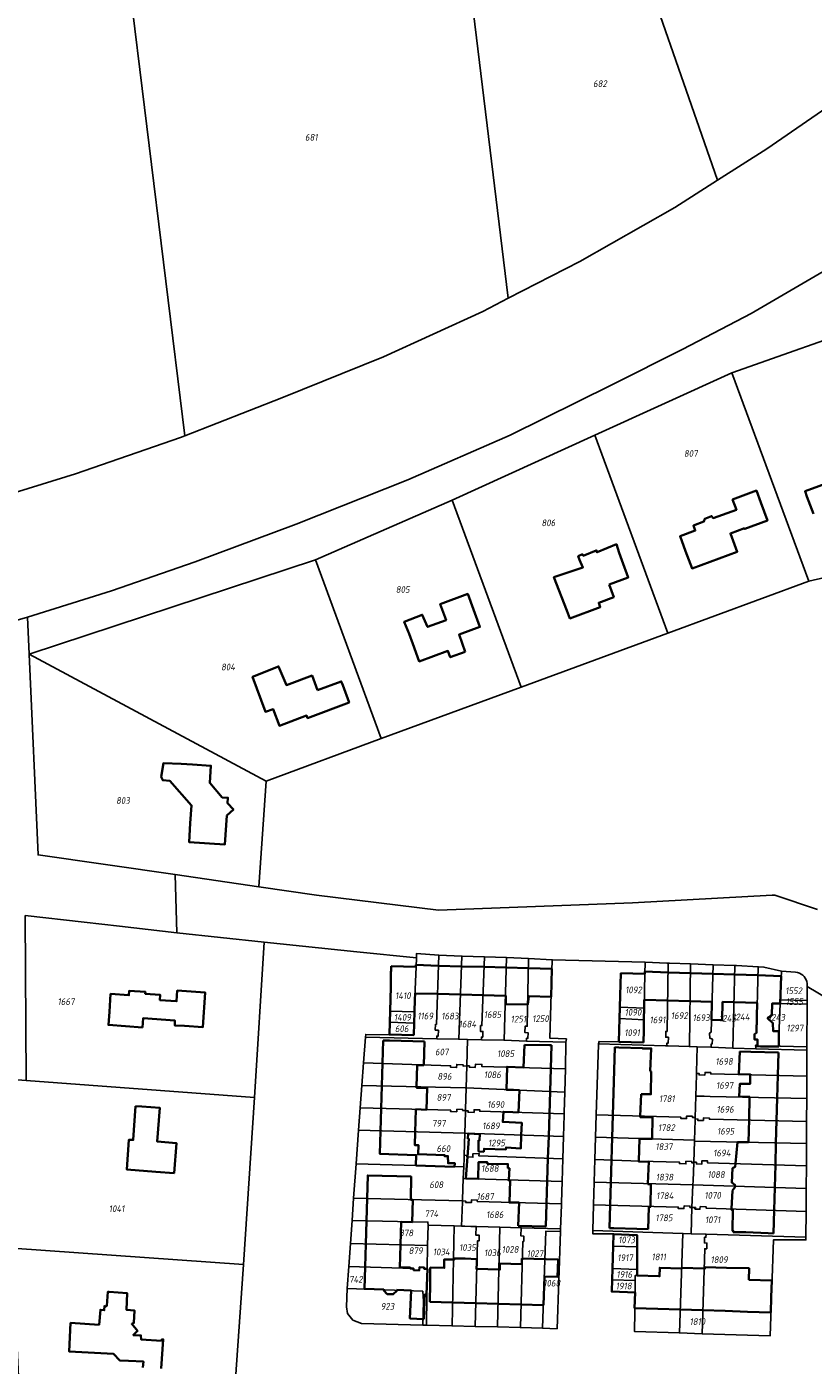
# Model space of a CAD drawing. Extents: x 177930 to 190767, y 381068 to 392034.
# Tile 124 of 256: x 182306 to 182518, y 386232 to 386591. Entities that reach past the tile are written whole.
import ezdxf
from ezdxf.enums import TextEntityAlignment as Align

# ---------------------------------------------------------------- set-up
doc = ezdxf.new("R2010")
doc.units = 0
for name, color, linetype, lineweight in [('B-XX-KG-GRENS_PERCEEL-GV', 150, 'Continuous', 25), ('B-XX-KG-GRENS_PERCEEL-S', 150, 'Continuous', 25), ('B-XX-OG-BEBOUWING-G', 7, 'Continuous', 35)]:
    doc.layers.add(name, color=color, linetype=linetype, lineweight=lineweight)
doc.styles.add('NLCS-ISO', font='NLCS-ISO.ttf', dxfattribs={"height": 1.8})

# ---------------------------------------------------------------- blocks, each defined once
blk = doc.blocks.new('SKG-PERCEELNUMMER-SO')
at = {"layer": 'DefPoints'}
blk.add_point((0, 0), dxfattribs=at)
at = {"style": 'NLCS-ISO', "oblique": 10, "flags": 1}
blk.add_attdef('GEMEENTECODE', text='', height=1.8, dxfattribs=at).set_placement((-0.5, 2.55), align=Align.MIDDLE_RIGHT)
at = {"style": 'NLCS-ISO', "oblique": 10}
blk.add_attdef('PERCEELNUMMER', text='', height=1.8, dxfattribs=at).set_placement((0, 0), align=Align.MIDDLE_CENTER)
at = {"style": 'NLCS-ISO', "oblique": 10, "flags": 1}
blk.add_attdef('SECTIE', text='', height=1.8, dxfattribs=at).set_placement((0.5, 2.5), align=Align.MIDDLE_LEFT)

msp = doc.modelspace()

# ---------------------------------------------------------------- linework, layer by layer
at = {"layer": 'B-XX-KG-GRENS_PERCEEL-GV'}
for points in [[(182491.855, 386549.721), (182505.08, 386558.146), (182529.256, 386574.733), (182561.845, 386597.255), (182527.902, 386682.849), (182524.973, 386677.341), (182520.123, 386669.56), (182507.057, 386651.221), (182499.359, 386642.228), (182493.315, 386635.441), (182484.306, 386628.026), (182480, 386626.283), (182469.837, 386624.593), (182465.988, 386624.061)], [(182435.693, 386517.996), (182454.867, 386527.911), (182480.367, 386542.402), (182491.855, 386549.721), (182465.988, 386624.061), (182423.462, 386618.185)], [(182402.178, 386502.299), (182428.882, 386514.475), (182435.693, 386517.996), (182423.462, 386618.185), (182422.729, 386618.084), (182333.567, 386605.764), (182348.898, 386481.096), (182374.933, 386491.284)], [(182234.667, 386443.429), (182235.454, 386443.607), (182255.87, 386449.717), (182291.415, 386462.154), (182319.531, 386470.89), (182347.727, 386480.638), (182348.898, 386481.096), (182333.567, 386605.764), (182313.247, 386602.956), (182233.533, 386593.038)], [(182495.723, 386497.966), (182516.379, 386442.01), (182553.899, 386450.636), (182542.872, 386484.937), (182534.31, 386511.571)], [(182478.526, 386428.074), (182516.379, 386442.01), (182495.723, 386497.966), (182458.969, 386481.216)], [(182420.675, 386463.764), (182439.135, 386413.572), (182478.526, 386428.074), (182458.969, 386481.216)], [(182401.609, 386399.756), (182439.135, 386413.572), (182420.675, 386463.764), (182383.921, 386447.747)], [(182383.921, 386447.747), (182307.061, 386422.433), (182370.676, 386388.368), (182401.609, 386399.756)], [(182309.494, 386368.544), (182346.258, 386363.234), (182368.722, 386359.99), (182370.676, 386388.368), (182307.061, 386422.433)], [(182305.994, 386352.282), (182306.283, 386307.994), (182367.544, 386303.397), (182370.207, 386345.072), (182346.768, 386347.614), (182331.339, 386349.41), (182321.845, 386350.505)], [(182417.098, 386341.575), (182411.096, 386342.101), (182411.043, 386340.924), (182410.967, 386338.499), (182410.451, 386326.383), (182410.344, 386323.383), (182410.34, 386323.238), (182410.352, 386320.24), (182403.767, 386320.231), (182397.457, 386320.347), (182397.331, 386319.603), (182416.501, 386319.167), (182416.486, 386319.893), (182416.889, 386319.875), (182416.956, 386321.449), (182416.076, 386321.484), (182416.142, 386323.047), (182416.441, 386323.036)], [(182422.421, 386319.016), (182423.242, 386341.364), (182417.098, 386341.575), (182416.441, 386323.036), (182416.142, 386323.047), (182416.076, 386321.484), (182416.956, 386321.449), (182416.889, 386319.875), (182416.486, 386319.893), (182416.501, 386319.167)], [(182424.766, 386318.956), (182428.469, 386318.88), (182428.495, 386319.604), (182428.846, 386319.597), (182428.903, 386321.146), (182428.203, 386321.161), (182428.26, 386322.711), (182428.61, 386322.702), (182429.288, 386341.156), (182423.242, 386341.364), (182422.421, 386319.016)], [(182435.179, 386340.954), (182429.288, 386341.156), (182428.61, 386322.702), (182428.26, 386322.711), (182428.203, 386321.161), (182428.903, 386321.146), (182428.846, 386319.597), (182428.495, 386319.604), (182428.469, 386318.88), (182434.557, 386318.754)], [(182435.179, 386340.954), (182434.557, 386318.754), (182440.616, 386318.55), (182440.631, 386319.323), (182440.97, 386319.319), (182441.002, 386320.801), (182440.186, 386320.809), (182440.223, 386322.523), (182440.799, 386322.516), (182441.155, 386340.675)], [(182441.155, 386340.675), (182440.799, 386322.516), (182440.223, 386322.523), (182440.186, 386320.809), (182441.002, 386320.801), (182440.97, 386319.319), (182440.631, 386319.323), (182440.616, 386318.55), (182451.17, 386318.282), (182451.288, 386319.132), (182446.818, 386319.353), (182447.495, 386340.392)], [(182471.982, 386318.2), (182465.422, 386318.336), (182460.095, 386318.466), (182459.952, 386317.834), (182477.932, 386317.259), (182478.282, 386317.248), (182478.293, 386318.027), (182478.643, 386318.018), (182478.665, 386319.576), (182477.965, 386319.595), (182477.987, 386321.136), (182478.337, 386321.127), (182478.595, 386339.495), (182478.245, 386339.508), (182472.452, 386339.715), (182472.356, 386336.575), (182472.205, 386327.374), (182472.135, 386324.273), (182472.06, 386321.299), (182472.021, 386319.749)], [(182478.282, 386317.248), (182478.632, 386317.237), (182484.332, 386317.054), (182484.641, 386339.278), (182478.945, 386339.482), (182478.595, 386339.495), (182478.337, 386321.127), (182477.987, 386321.136), (182477.965, 386319.595), (182478.665, 386319.576), (182478.643, 386318.018), (182478.293, 386318.027)], [(182490.16, 386316.868), (182490.153, 386317.693), (182490.461, 386317.811), (182490.535, 386319.016), (182489.835, 386319.292), (182489.729, 386320.688), (182490.142, 386320.974), (182490.691, 386339.061), (182484.641, 386339.278), (182484.332, 386317.054), (182486.412, 386316.987)], [(182496.472, 386338.852), (182490.691, 386339.061), (182490.142, 386320.974), (182489.729, 386320.688), (182489.835, 386319.292), (182490.535, 386319.016), (182490.461, 386317.811), (182490.153, 386317.693), (182490.16, 386316.868), (182495.974, 386316.674)], [(182495.974, 386316.674), (182502.143, 386316.479), (182502.168, 386317.377), (182502.638, 386317.422), (182502.607, 386318.931), (182502.214, 386318.967), (182501.757, 386319.009), (182501.812, 386320.417), (182502.312, 386320.723), (182502.787, 386338.481), (182496.949, 386338.836), (182496.472, 386338.852)], [(182404.006, 386326.55), (182410.451, 386326.383), (182410.967, 386338.499), (182404.336, 386338.635)], [(182465.601, 386327.669), (182472.205, 386327.374), (182472.356, 386336.575), (182465.916, 386336.771)], [(182509.008, 386337.305), (182504.333, 386338.407), (182502.787, 386338.481), (182502.312, 386320.723), (182501.812, 386320.417), (182501.757, 386319.009), (182502.214, 386318.967), (182502.607, 386318.931), (182502.638, 386317.422), (182502.168, 386317.377), (182502.143, 386316.479), (182515.86, 386316.063), (182515.865, 386316.984), (182508.713, 386317.2), (182508.228, 386317.426), (182508.684, 386328.641), (182508.721, 386329.635)], [(182515.962, 386333.195), (182515.964, 386333.484), (182515.945, 386334.005), (182515.847, 386334.518), (182515.672, 386335.009), (182515.425, 386335.469), (182515.111, 386335.885), (182514.737, 386336.249), (182514.313, 386336.552), (182513.847, 386336.787), (182513.351, 386336.949), (182512.836, 386337.033), (182509.008, 386337.305), (182508.721, 386329.635), (182515.939, 386329.464)], [(182515.934, 386328.465), (182508.684, 386328.641), (182508.228, 386317.426), (182508.713, 386317.2), (182515.865, 386316.984)], [(182508.721, 386329.635), (182508.684, 386328.641), (182515.934, 386328.465), (182515.939, 386329.464)], [(182410.344, 386323.383), (182410.451, 386326.383), (182404.006, 386326.55), (182403.909, 386323.602)], [(182465.422, 386318.336), (182471.982, 386318.2), (182472.021, 386319.749), (182472.06, 386321.299), (182472.135, 386324.273), (182465.537, 386324.638), (182465.474, 386321.503)], [(182472.205, 386327.374), (182465.601, 386327.669), (182465.537, 386324.638), (182472.135, 386324.273)], [(182403.909, 386323.602), (182403.767, 386320.231), (182410.352, 386320.24), (182410.34, 386323.238), (182410.344, 386323.383)], [(182424.766, 386318.956), (182422.421, 386319.016), (182416.501, 386319.167), (182397.331, 386319.603), (182396.831, 386312.732), (182420.204, 386311.93), (182420.19, 386311.5), (182421.819, 386311.446), (182421.848, 386312.267), (182423.558, 386312.209), (182423.544, 386311.837), (182424.552, 386311.9)], [(182424.766, 386318.956), (182424.552, 386311.9), (182425.275, 386311.878), (182425.263, 386311.502), (182426.847, 386311.458), (182426.874, 386312.34), (182428.605, 386312.292), (182428.587, 386311.724), (182451.063, 386311.1), (182451.17, 386318.282), (182440.616, 386318.55), (182434.557, 386318.754), (182428.469, 386318.88)], [(182459.327, 386298.762), (182482.01, 386298.119), (182482, 386297.769), (182483.56, 386297.725), (182483.58, 386298.425), (182485.129, 386298.381), (182485.119, 386298.031), (182485.848, 386298.01), (182486.019, 386303.77), (182486.189, 386309.468), (182486.199, 386309.818), (182486.209, 386310.168), (182486.412, 386316.987), (182484.332, 386317.054), (182478.632, 386317.237), (182478.282, 386317.248), (182477.932, 386317.259), (182459.952, 386317.834), (182459.898, 386317.592)], [(182502.143, 386316.479), (182495.974, 386316.674), (182490.16, 386316.868), (182486.412, 386316.987), (182486.209, 386310.168), (182486.199, 386309.818), (182486.947, 386309.801), (182486.937, 386309.451), (182488.486, 386309.416), (182488.507, 386310.116), (182490.056, 386310.081), (182490.045, 386309.731), (182515.83, 386309.151), (182515.832, 386309.501), (182515.86, 386316.063)], [(182396.831, 386312.732), (182396.382, 386306.606), (182424.16, 386305.963), (182424.372, 386305.953), (182424.552, 386311.9), (182423.544, 386311.837), (182423.558, 386312.209), (182421.848, 386312.267), (182421.819, 386311.446), (182420.19, 386311.5), (182420.204, 386311.93)], [(182424.552, 386311.9), (182424.372, 386305.953), (182450.892, 386304.857), (182451.063, 386311.1), (182428.587, 386311.724), (182428.605, 386312.292), (182426.874, 386312.34), (182426.847, 386311.458), (182425.263, 386311.502), (182425.275, 386311.878)], [(182486.199, 386309.818), (182486.189, 386309.468), (182486.019, 386303.77), (182486.769, 386303.753), (182488.318, 386303.718), (182489.867, 386303.683), (182515.803, 386303.101), (182515.828, 386308.801), (182515.83, 386309.151), (182490.045, 386309.731), (182490.056, 386310.081), (182488.507, 386310.116), (182488.486, 386309.416), (182486.937, 386309.451), (182486.947, 386309.801)], [(182364.617, 386258.544), (182367.544, 386303.397), (182306.283, 386307.994), (182300.3, 386308.443), (182301.394, 386287.02), (182302.625, 386262.927)], [(182396.382, 386306.606), (182395.952, 386300.634), (182420.234, 386299.974), (182420.223, 386299.608), (182421.872, 386299.565), (182421.89, 386300.251), (182423.459, 386300.209), (182423.45, 386299.892), (182424.19, 386299.873), (182424.199, 386300.165), (182424.372, 386305.953), (182424.16, 386305.963)], [(182450.892, 386304.857), (182424.372, 386305.953), (182424.199, 386300.165), (182424.19, 386299.873), (182424.188, 386299.815), (182424.935, 386299.792), (182424.926, 386299.442), (182426.499, 386299.394), (182426.52, 386300.094), (182428.069, 386300.047), (182428.059, 386299.697), (182450.712, 386299.009), (182450.723, 386299.359)], [(182485.837, 386297.622), (182486.586, 386297.605), (182486.576, 386297.255), (182488.064, 386297.222), (182488.088, 386297.921), (182489.695, 386297.885), (182489.684, 386297.535), (182515.776, 386296.951), (182515.803, 386303.101), (182489.867, 386303.683), (182488.318, 386303.718), (182486.769, 386303.753), (182486.019, 386303.77), (182485.848, 386298.01)], [(182395.952, 386300.634), (182395.523, 386294.597), (182424.013, 386293.81), (182424.178, 386299.465), (182424.188, 386299.815), (182424.19, 386299.873), (182423.45, 386299.892), (182423.459, 386300.209), (182421.89, 386300.251), (182421.872, 386299.565), (182420.223, 386299.608), (182420.234, 386299.974)], [(182450.525, 386292.902), (182450.701, 386298.659), (182450.712, 386299.009), (182428.059, 386299.697), (182428.069, 386300.047), (182426.52, 386300.094), (182426.499, 386299.394), (182424.926, 386299.442), (182424.935, 386299.792), (182424.188, 386299.815), (182424.178, 386299.465), (182424.013, 386293.81)], [(182459.144, 386292.719), (182485.669, 386291.963), (182485.827, 386297.272), (182485.837, 386297.622), (182485.848, 386298.01), (182485.119, 386298.031), (182485.129, 386298.381), (182483.58, 386298.425), (182483.56, 386297.725), (182482, 386297.769), (182482.01, 386298.119), (182459.327, 386298.762)], [(182485.66, 386291.674), (182515.75, 386291), (182515.774, 386296.601), (182515.776, 386296.951), (182489.684, 386297.535), (182489.695, 386297.885), (182488.088, 386297.921), (182488.064, 386297.222), (182486.576, 386297.255), (182486.586, 386297.605), (182485.837, 386297.622), (182485.827, 386297.272), (182485.669, 386291.963)], [(182423.843, 386287.925), (182424.013, 386293.81), (182395.523, 386294.597), (182394.837, 386285.558), (182423.73, 386284.734), (182423.819, 386287.085)], [(182424.013, 386293.81), (182423.843, 386287.925), (182424.601, 386287.819), (182424.6, 386287.46), (182426.225, 386287.354), (182426.228, 386288.296), (182427.887, 386288.344), (182427.81, 386287.721), (182450.333, 386286.891), (182450.525, 386292.902)], [(182484.937, 386285.874), (182485.486, 386285.858), (182485.492, 386286.012), (182485.66, 386291.674), (182485.669, 386291.963), (182459.144, 386292.719), (182458.962, 386286.706), (182470.976, 386286.336), (182481.67, 386285.989), (182481.656, 386285.639), (182483.36, 386285.575), (182483.386, 386286.274), (182484.951, 386286.215)], [(182485.492, 386286.012), (182486.199, 386285.99), (182486.187, 386285.546), (182487.659, 386285.497), (182487.69, 386286.418), (182489.177, 386286.368), (182489.16, 386285.87), (182515.724, 386285.021), (182515.75, 386291), (182485.66, 386291.674)], [(182394.183, 386276.364), (182423.396, 386275.655), (182423.408, 386275.969), (182423.616, 386281.643), (182423.73, 386284.734), (182394.837, 386285.558)], [(182424.601, 386287.819), (182423.843, 386287.925), (182423.819, 386287.085), (182423.73, 386284.734), (182423.616, 386281.643), (182450.143, 386280.873), (182450.333, 386286.891), (182427.81, 386287.721), (182427.887, 386288.344), (182426.228, 386288.296), (182426.225, 386287.354), (182424.6, 386287.46)], [(182485.307, 386281.034), (182485.486, 386285.858), (182484.937, 386285.874), (182484.951, 386286.215), (182483.386, 386286.274), (182483.36, 386285.575), (182481.656, 386285.639), (182481.67, 386285.989), (182470.976, 386286.336), (182458.962, 386286.706), (182458.779, 386280.654), (182485.265, 386279.914)], [(182485.265, 386279.914), (182515.687, 386278.987), (182515.724, 386285.021), (182489.16, 386285.87), (182489.177, 386286.368), (182487.69, 386286.418), (182487.659, 386285.497), (182486.187, 386285.546), (182486.199, 386285.99), (182485.492, 386286.012), (182485.486, 386285.858), (182485.307, 386281.034)], [(182449.952, 386274.811), (182449.963, 386275.161), (182450.143, 386280.873), (182423.616, 386281.643), (182423.408, 386275.969), (182423.396, 386275.655), (182423.395, 386275.619), (182424.26, 386275.592), (182424.25, 386275.242), (182425.803, 386275.195), (182425.824, 386275.895), (182427.373, 386275.848), (182427.363, 386275.498)], [(182485.01, 386273.882), (182485.265, 386279.914), (182458.779, 386280.654), (182458.596, 386274.607), (182481.302, 386273.959), (182481.292, 386273.609), (182482.866, 386273.564), (182482.886, 386274.264), (182484.46, 386274.219), (182484.45, 386273.869), (182485.009, 386273.853)], [(182485.265, 386279.914), (182485.01, 386273.882), (182485.968, 386273.869), (182485.801, 386273.446), (182487.162, 386273.367), (182487.243, 386274.126), (182488.776, 386274.047), (182488.777, 386273.709), (182515.646, 386272.82), (182515.687, 386278.987)], [(182414.187, 386269.109), (182421.158, 386268.918), (182423.158, 386268.865), (182423.383, 386275.269), (182423.395, 386275.619), (182423.396, 386275.655), (182394.183, 386276.364), (182393.77, 386270.353), (182414.126, 386269.941)], [(182449.741, 386268.098), (182449.941, 386274.461), (182449.952, 386274.811), (182427.363, 386275.498), (182427.373, 386275.848), (182425.824, 386275.895), (182425.803, 386275.195), (182424.25, 386275.242), (182424.26, 386275.592), (182423.395, 386275.619), (182423.383, 386275.269), (182423.158, 386268.865), (182424.071, 386268.84), (182425.62, 386268.799), (182427.108, 386268.759), (182427.169, 386268.757), (182433.395, 386268.587), (182439.194, 386268.419)], [(182482.572, 386266.887), (182484.78, 386266.817), (182485.009, 386273.853), (182484.45, 386273.869), (182484.46, 386274.219), (182482.886, 386274.264), (182482.866, 386273.564), (182481.292, 386273.609), (182481.302, 386273.959), (182458.596, 386274.607), (182458.385, 386267.654)], [(182515.646, 386272.82), (182488.777, 386273.709), (182488.776, 386274.047), (182487.243, 386274.126), (182487.162, 386273.367), (182485.801, 386273.446), (182485.968, 386273.869), (182485.01, 386273.882), (182485.009, 386273.853), (182484.78, 386266.817), (182488.557, 386266.708), (182488.781, 386266.702), (182515.6, 386265.929)], [(182393.77, 386270.353), (182393.332, 386264.156), (182414.042, 386263.658), (182414.187, 386269.109), (182414.126, 386269.941)], [(182414.187, 386269.109), (182414.042, 386263.658), (182413.949, 386257.401), (182413.76, 386242.229), (182420.614, 386242.064), (182421.158, 386268.918)], [(182421.158, 386268.918), (182420.614, 386242.064), (182426.8, 386241.928), (182427.469, 386264.919), (182427.851, 386264.905), (182427.901, 386266.416), (182426.98, 386266.449), (182427.108, 386268.759), (182425.62, 386268.799), (182424.071, 386268.84), (182423.158, 386268.865)], [(182432.827, 386241.787), (182433.395, 386268.587), (182427.169, 386268.757), (182427.108, 386268.759), (182426.98, 386266.449), (182427.901, 386266.416), (182427.851, 386264.905), (182427.469, 386264.919), (182426.8, 386241.928)], [(182433.395, 386268.587), (182432.827, 386241.787), (182438.968, 386241.629), (182439.57, 386264.723), (182439.861, 386264.736), (182439.887, 386266.14), (182439.081, 386266.22), (182439.194, 386268.419)], [(182439.194, 386268.419), (182439.081, 386266.22), (182439.887, 386266.14), (182439.861, 386264.736), (182439.57, 386264.723), (182438.968, 386241.629), (182444.896, 386241.454), (182445.817, 386267.504), (182449.719, 386267.431), (182449.722, 386267.503), (182449.741, 386268.098)], [(182444.896, 386241.454), (182448.803, 386241.316), (182449.719, 386267.431), (182445.817, 386267.504)], [(182470.309, 386263.337), (182470.272, 386257.247), (182470.262, 386255.616), (182469.798, 386255.617), (182469.793, 386254.264), (182469.781, 386251.059), (182469.545, 386240.571), (182481.64, 386240.169), (182482.572, 386266.887), (182458.385, 386267.654), (182458.351, 386266.817), (182463.958, 386266.802), (182470.337, 386266.459)], [(182393.332, 386264.156), (182392.895, 386258.056), (182410.279, 386257.463), (182410.264, 386257.037), (182411.81, 386256.976), (182411.833, 386257.803), (182413.094, 386257.755), (182413.083, 386257.415), (182413.949, 386257.401), (182414.042, 386263.658)], [(182470.272, 386257.247), (182470.309, 386263.337), (182463.906, 386263.449), (182463.686, 386257.458)], [(182470.309, 386263.337), (182470.337, 386266.459), (182463.958, 386266.802), (182463.906, 386263.449)], [(182488.433, 386262.789), (182488.968, 386262.766), (182489.032, 386264.314), (182488.333, 386264.342), (182488.397, 386265.89), (182488.747, 386265.876), (182488.781, 386266.702), (182488.557, 386266.708), (182484.78, 386266.817), (182482.572, 386266.887), (182481.64, 386240.169), (182487.707, 386239.967)], [(182488.397, 386265.89), (182488.333, 386264.342), (182489.032, 386264.314), (182488.968, 386262.766), (182488.433, 386262.789), (182487.707, 386239.967), (182505.992, 386239.36), (182506.914, 386265.177), (182515.593, 386265.155), (182515.6, 386265.929), (182488.781, 386266.702), (182488.747, 386265.876)], [(182364.617, 386258.544), (182302.625, 386262.927), (182305.095, 386209.283), (182361.567, 386214.968)], [(182392.895, 386258.056), (182392.493, 386252.097), (182412.752, 386251.379), (182412.934, 386248.74), (182412.795, 386242.258), (182413.76, 386242.229), (182413.949, 386257.401), (182413.083, 386257.415), (182413.094, 386257.755), (182411.833, 386257.803), (182411.81, 386256.976), (182410.264, 386257.037), (182410.279, 386257.463)], [(182469.793, 386254.264), (182469.798, 386255.617), (182470.262, 386255.616), (182470.272, 386257.247), (182463.686, 386257.458), (182463.575, 386254.46)], [(182469.781, 386251.059), (182469.793, 386254.264), (182463.575, 386254.46), (182463.462, 386251.382)], [(182392.493, 386252.097), (182392.227, 386247.221), (182392.497, 386245.385), (182393.974, 386243.601), (182396.3, 386242.755), (182412.795, 386242.258), (182412.934, 386248.74), (182412.752, 386251.379)]]:
    msp.add_lwpolyline(points, close=True, dxfattribs=at)
for points in [[(182285.525, 386426.241), (182306.611, 386432.408), (182329.145, 386439.457), (182351.615, 386447.221), (182378.748, 386457.305), (182408.722, 386469.262), (182436.202, 386481.271), (182463.518, 386494.719), (182482.596, 386504.365), (182500.941, 386513.872), (182539.554, 386536.471), (182576.598, 386557.001), (182634.87, 386587.854), (182679.709, 386612.302)], [(182561.845, 386597.255), (182529.256, 386574.733), (182505.08, 386558.146), (182491.855, 386549.721), (182480.367, 386542.402), (182454.867, 386527.911), (182435.693, 386517.996), (182428.882, 386514.475), (182402.178, 386502.299), (182374.933, 386491.284), (182348.898, 386481.096), (182347.727, 386480.638), (182319.531, 386470.89), (182291.415, 386462.154)], [(182539.554, 386536.471), (182500.941, 386513.872), (182482.596, 386504.365), (182463.518, 386494.719), (182436.202, 386481.271), (182408.722, 386469.262), (182378.748, 386457.305), (182351.615, 386447.221), (182329.145, 386439.457), (182306.611, 386432.408), (182307.061, 386422.433), (182383.921, 386447.747), (182420.675, 386463.764), (182458.969, 386481.216), (182495.723, 386497.966), (182534.31, 386511.571)], [(182553.899, 386450.636), (182516.379, 386442.01), (182478.526, 386428.074), (182439.135, 386413.572), (182401.609, 386399.756), (182370.676, 386388.368), (182368.722, 386359.99), (182384.193, 386357.756), (182416.956, 386353.721), (182469.075, 386355.634), (182506.505, 386357.733), (182507.252, 386357.743), (182518.732, 386353.906)], [(182305.994, 386352.282), (182321.845, 386350.505), (182331.339, 386349.41), (182346.768, 386347.614), (182346.258, 386363.234), (182309.494, 386368.544), (182307.061, 386422.433), (182306.611, 386432.408), (182285.525, 386426.241)], [(182518.732, 386353.906), (182507.252, 386357.743), (182506.505, 386357.733), (182469.075, 386355.634), (182416.956, 386353.721), (182384.193, 386357.756), (182368.722, 386359.99), (182346.258, 386363.234), (182346.768, 386347.614), (182370.207, 386345.072), (182395.009, 386342.464), (182411.043, 386340.924), (182411.096, 386342.101), (182417.098, 386341.575), (182423.242, 386341.364), (182429.288, 386341.156), (182435.179, 386340.954), (182441.155, 386340.675), (182447.495, 386340.392), (182472.452, 386339.715), (182478.245, 386339.508), (182478.595, 386339.495), (182478.945, 386339.482), (182484.641, 386339.278), (182490.691, 386339.061), (182496.472, 386338.852), (182496.949, 386338.836), (182502.787, 386338.481), (182504.333, 386338.407), (182509.008, 386337.305), (182512.836, 386337.033), (182513.351, 386336.949), (182513.847, 386336.787), (182514.313, 386336.552), (182514.737, 386336.249), (182515.111, 386335.885), (182515.425, 386335.469), (182515.672, 386335.009), (182515.847, 386334.518), (182515.945, 386334.005), (182515.964, 386333.484), (182515.962, 386333.195), (182532.08, 386323.661)], [(182532.08, 386323.661), (182515.962, 386333.195), (182515.939, 386329.464), (182515.934, 386328.465), (182515.865, 386316.984), (182515.86, 386316.063), (182515.832, 386309.501), (182515.83, 386309.151), (182515.828, 386308.801), (182515.803, 386303.101), (182515.776, 386296.951), (182515.774, 386296.601), (182515.75, 386291), (182515.724, 386285.021), (182515.687, 386278.987), (182515.646, 386272.82), (182515.6, 386265.929), (182515.593, 386265.155), (182506.914, 386265.177), (182505.992, 386239.36), (182487.707, 386239.967), (182481.64, 386240.169), (182469.545, 386240.571), (182469.781, 386251.059), (182463.462, 386251.382), (182463.575, 386254.46), (182463.686, 386257.458), (182463.906, 386263.449), (182463.958, 386266.802), (182458.351, 386266.817), (182458.385, 386267.654), (182458.596, 386274.607), (182458.779, 386280.654), (182458.962, 386286.706), (182459.144, 386292.719), (182459.327, 386298.762), (182459.898, 386317.592), (182459.952, 386317.834), (182460.095, 386318.466), (182465.422, 386318.336), (182465.474, 386321.503), (182465.537, 386324.638), (182465.601, 386327.669), (182465.916, 386336.771), (182472.356, 386336.575), (182472.452, 386339.715), (182447.495, 386340.392), (182446.818, 386319.353), (182451.288, 386319.132), (182451.17, 386318.282), (182451.063, 386311.1), (182450.892, 386304.857), (182450.723, 386299.359), (182450.712, 386299.009), (182450.701, 386298.659), (182450.525, 386292.902), (182450.333, 386286.891), (182450.143, 386280.873), (182449.963, 386275.161), (182449.952, 386274.811), (182449.941, 386274.461), (182449.741, 386268.098), (182449.722, 386267.503), (182449.719, 386267.431), (182448.803, 386241.316), (182444.896, 386241.454), (182438.968, 386241.629), (182432.827, 386241.787), (182426.8, 386241.928), (182420.614, 386242.064), (182413.76, 386242.229), (182412.795, 386242.258), (182396.3, 386242.755), (182393.974, 386243.601), (182392.497, 386245.385), (182392.227, 386247.221), (182392.493, 386252.097), (182392.895, 386258.056), (182393.332, 386264.156), (182393.77, 386270.353), (182394.183, 386276.364), (182394.837, 386285.558), (182395.523, 386294.597), (182395.952, 386300.634), (182396.382, 386306.606), (182396.831, 386312.732), (182397.331, 386319.603), (182397.457, 386320.347), (182403.767, 386320.231), (182403.909, 386323.602), (182404.006, 386326.55), (182404.336, 386338.635), (182410.967, 386338.499), (182411.043, 386340.924), (182395.009, 386342.464), (182370.207, 386345.072), (182367.544, 386303.397), (182364.617, 386258.544), (182361.567, 386214.968)]]:
    msp.add_lwpolyline(points, dxfattribs=at)
at = {"layer": 'B-XX-OG-BEBOUWING-G'}
for points in [[(182522.708, 386468.917), (182515.373, 386466.176), (182515.881, 386464.809), (182517.621, 386460.122)], [(182410.92, 386338.973), (182410.898, 386338.456)], [(182416.999, 386338.773), (182410.92, 386338.973)], [(182404.21, 386336.084), (182404.138, 386333.054)], [(182404.27, 386338.654), (182404.21, 386336.084)], [(182410.898, 386338.456), (182410.862, 386338.457), (182404.27, 386338.654)], [(182423.132, 386338.606), (182416.999, 386338.773)], [(182429.157, 386338.441), (182423.132, 386338.606)], [(182435.104, 386338.279), (182429.157, 386338.441)], [(182441.105, 386338.116), (182435.104, 386338.279)], [(182447.433, 386337.943), (182441.105, 386338.116)], [(182447.227, 386330.414), (182447.433, 386337.943)], [(182465.93, 386336.745), (182465.845, 386333.752)], [(182472.365, 386336.591), (182465.93, 386336.756), (182465.93, 386336.745)], [(182472.373, 386337.183), (182472.365, 386336.591)], [(182478.654, 386336.98), (182472.373, 386337.183)], [(182484.674, 386336.785), (182478.654, 386336.98)], [(182490.616, 386336.593), (182484.674, 386336.785)], [(182496.417, 386336.405), (182490.616, 386336.593)], [(182502.726, 386336.201), (182496.417, 386336.405)], [(182508.287, 386317.048), (182508.323, 386320.305), (182508.333, 386321.181), (182506.775, 386321.226), (182506.748, 386323.362), (182505.288, 386324.676), (182506.18, 386325.21), (182506.402, 386325.473), (182506.557, 386328.666), (182508.7, 386328.622), (182508.967, 386335.999), (182502.726, 386336.201)], [(182404.138, 386333.054), (182404.064, 386329.916)], [(182465.845, 386333.752), (182465.763, 386330.835)], [(182404.064, 386329.916), (182403.984, 386326.55)], [(182410.513, 386326.381), (182410.621, 386329.719)], [(182410.621, 386329.719), (182410.673, 386331.343)], [(182410.673, 386331.343), (182416.73, 386331.189)], [(182416.73, 386331.189), (182422.925, 386331.032)], [(182422.925, 386331.032), (182428.951, 386330.879)], [(182428.951, 386330.879), (182434.892, 386330.728)], [(182434.892, 386330.728), (182435.035, 386330.724), (182435.017, 386328.465), (182440.935, 386328.344), (182441.208, 386330.567)], [(182441.208, 386330.567), (182447.227, 386330.414)], [(182465.763, 386330.835), (182465.67, 386327.56)], [(182472.169, 386327.376), (182472.21, 386329.622), (182472.267, 386329.62)], [(182472.267, 386329.62), (182478.41, 386329.443)], [(182478.41, 386329.443), (182484.431, 386329.269)], [(182484.431, 386329.269), (182490.379, 386329.098)], [(182490.379, 386329.098), (182490.259, 386324.239), (182493.123, 386324.159), (182493.236, 386329.079), (182496.251, 386328.994)], [(182496.251, 386328.994), (182502.529, 386328.816)], [(182502.529, 386328.816), (182502.437, 386325.108), (182502.452, 386322.926), (182502.37, 386322.906), (182502.312, 386320.723), (182501.812, 386320.417), (182501.757, 386319.009), (182502.607, 386318.931), (182502.638, 386317.422), (182502.168, 386317.377), (182502.161, 386317.143)], [(182403.984, 386326.55), (182403.914, 386323.602)], [(182410.417, 386323.38), (182410.513, 386326.381)], [(182465.587, 386324.635), (182465.5, 386321.565)], [(182465.67, 386327.56), (182465.587, 386324.635)], [(182472.116, 386324.427), (182472.169, 386327.376)], [(182403.914, 386323.602), (182403.836, 386320.297)], [(182410.314, 386320.175), (182410.417, 386323.38)], [(182465.5, 386321.565), (182465.41, 386318.358)], [(182472.003, 386318.176), (182472.062, 386321.447)], [(182472.062, 386321.447), (182472.116, 386324.427)], [(182402.11, 386318.72), (182401.932, 386312.619)], [(182413.198, 386318.419), (182403.856, 386318.673), (182402.11, 386318.72)], [(182403.836, 386320.297), (182410.314, 386320.175)], [(182411.239, 386312.116), (182413.016, 386312.091), (182413.198, 386318.419)], [(182440.008, 386317.53), (182439.806, 386311.485)], [(182447.313, 386317.418), (182446.727, 386317.427), (182440.008, 386317.53)], [(182447.118, 386311.21), (182447.313, 386317.418)], [(182465.41, 386318.358), (182472.003, 386318.176)], [(182464.268, 386316.893), (182464.091, 386310.677)], [(182465.351, 386316.863), (182464.268, 386316.893)], [(182471.727, 386316.686), (182465.351, 386316.863)], [(182473.804, 386310.433), (182474.057, 386316.569), (182471.724, 386316.593), (182471.727, 386316.686)], [(182497.899, 386315.716), (182497.602, 386309.663), (182500.67, 386309.574), (182500.667, 386309.476)], [(182508.209, 386315.515), (182500.848, 386315.68), (182497.899, 386315.716)], [(182502.161, 386317.143), (182503.37, 386317.103), (182508.287, 386317.048)], [(182508.041, 386309.277), (182508.209, 386315.515)], [(182401.932, 386312.619), (182401.754, 386306.521)], [(182411.075, 386306.249), (182411.239, 386312.116)], [(182439.806, 386311.485), (182435.371, 386311.63), (182435.21, 386305.495), (182436.278, 386305.451), (182437.107, 386305.424), (182438.666, 386305.36)], [(182446.924, 386305.021), (182447.118, 386311.21)], [(182464.091, 386310.677), (182463.919, 386304.657)], [(182471.331, 386304.29), (182473.968, 386304.265), (182474.043, 386310.361), (182473.804, 386310.433)], [(182401.754, 386306.521), (182401.577, 386300.424)], [(182500.667, 386309.476), (182500.596, 386307.027), (182497.876, 386307.071), (182497.699, 386303.651), (182500.495, 386303.56), (182500.492, 386303.459)], [(182507.879, 386303.26), (182508.041, 386309.277)], [(182410.908, 386300.151), (182410.911, 386300.238), (182413.727, 386300.126), (182413.929, 386306.033), (182411.069, 386306.035), (182411.075, 386306.249)], [(182438.666, 386305.36), (182438.429, 386299.372)], [(182446.737, 386299.044), (182446.924, 386305.021)], [(182463.919, 386304.657), (182463.748, 386298.637)], [(182471.143, 386298.426), (182471.331, 386304.29)], [(182500.492, 386303.459), (182500.316, 386297.443)], [(182507.717, 386297.244), (182507.879, 386303.26)], [(182401.577, 386300.424), (182401.399, 386294.326)], [(182410.712, 386294.055), (182410.908, 386300.151)], [(182438.429, 386299.372), (182436.941, 386299.431), (182434.405, 386299.575), (182434.217, 386296.83), (182439.309, 386296.628), (182439.197, 386293.29)], [(182446.549, 386293.038), (182446.737, 386299.044)], [(182463.748, 386298.637), (182463.576, 386292.617)], [(182470.947, 386292.271), (182474.304, 386292.26), (182474.33, 386293.743), (182474.383, 386296.743), (182474.408, 386298.131), (182471.134, 386298.134), (182471.143, 386298.426)], [(182500.316, 386297.443), (182500.141, 386291.427)], [(182507.555, 386291.227), (182507.717, 386297.244)], [(182401.399, 386294.326), (182401.221, 386288.229), (182411.007, 386287.943), (182410.902, 386285.1)], [(182421.287, 386284.804), (182421.362, 386285.758), (182419.521, 386285.756), (182419.473, 386287.669), (182418.597, 386287.634), (182418.593, 386287.954), (182411.499, 386288.14), (182411.576, 386290.605), (182410.602, 386290.633), (182410.712, 386294.055)], [(182424.968, 386293.754), (182424.868, 386292.332), (182425.112, 386292.291), (182424.757, 386287.45)], [(182439.197, 386293.29), (182439.078, 386289.738), (182435.09, 386289.971), (182435.026, 386289.394), (182429.192, 386289.63), (182429.118, 386288.817), (182427.73, 386288.92), (182427.728, 386291.914), (182427.985, 386291.926), (182428.081, 386293.592), (182424.968, 386293.754)], [(182446.36, 386287.037), (182446.549, 386293.038)], [(182463.576, 386292.617), (182463.405, 386286.597)], [(182470.759, 386286.387), (182470.947, 386292.271)], [(182500.141, 386291.427), (182500.139, 386291.361), (182497.243, 386291.409), (182496.649, 386285.631)], [(182507.395, 386285.287), (182507.555, 386291.227)], [(182410.902, 386285.1), (182421.287, 386284.804)], [(182424.757, 386287.45), (182424.333, 386281.664)], [(182427.594, 386281.562), (182427.683, 386286.006), (182430.077, 386286.003), (182430.066, 386285.622), (182435.59, 386285.532), (182435.589, 386284.454), (182436.001, 386284.407), (182435.851, 386281.304)], [(182446.171, 386280.981), (182446.36, 386287.037)], [(182463.405, 386286.597), (182463.233, 386280.576)], [(182473.187, 386280.293), (182473.398, 386286.222), (182470.751, 386286.144), (182470.759, 386286.387)], [(182496.649, 386285.631), (182496.61, 386284.797), (182495.879, 386284.408), (182495.678, 386280.535), (182496.517, 386279.973), (182496.559, 386279.57)], [(182507.232, 386279.245), (182507.395, 386285.287)], [(182409.551, 386275.991), (182409.614, 386282.146), (182397.996, 386282.494), (182397.81, 386276.276)], [(182424.333, 386281.664), (182427.594, 386281.562)], [(182435.851, 386281.304), (182435.842, 386281.113), (182436.235, 386281.127), (182436.005, 386275.178), (182438.591, 386275.175)], [(182445.982, 386274.959), (182446.171, 386280.981)], [(182463.233, 386280.576), (182463.061, 386274.556)], [(182473.848, 386274.249), (182473.934, 386280.088), (182473.182, 386280.164), (182473.187, 386280.293)], [(182496.559, 386279.57), (182496.578, 386279.392), (182495.853, 386278.397), (182495.611, 386273.483)], [(182507.066, 386273.104), (182507.232, 386279.245)], [(182397.81, 386276.276), (182397.63, 386270.275)], [(182406.951, 386269.972), (182409.873, 386269.879), (182410.045, 386275.901), (182409.55, 386275.913), (182409.551, 386275.991)], [(182438.591, 386275.175), (182438.383, 386268.97)], [(182445.787, 386268.745), (182445.982, 386274.959)], [(182463.061, 386274.556), (182462.883, 386268.3)], [(182473.27, 386268.056), (182473.39, 386273.977), (182473.845, 386274.014), (182473.848, 386274.249)], [(182495.611, 386273.483), (182495.599, 386273.239), (182496.004, 386273.255), (182495.858, 386267.654), (182496.085, 386267.654), (182496.107, 386267.276)], [(182506.899, 386266.896), (182507.066, 386273.104)], [(182397.63, 386270.275), (182397.444, 386264.057)], [(182406.771, 386263.833), (182406.951, 386269.972)], [(182438.383, 386268.97), (182445.787, 386268.745)], [(182462.883, 386268.3), (182464.022, 386268.274), (182470.176, 386268.136), (182473.27, 386268.056)], [(182496.107, 386267.276), (182499.434, 386267.199), (182505.489, 386266.953)], [(182397.444, 386264.057), (182397.26, 386257.907)], [(182406.593, 386257.742), (182406.771, 386263.833)], [(182463.849, 386263.45), (182463.753, 386260.457)], [(182463.952, 386266.657), (182463.849, 386263.45)], [(182470.337, 386266.459), (182463.952, 386266.657)], [(182470.315, 386263.337), (182470.337, 386266.459)], [(182505.489, 386266.953), (182506.899, 386266.896)], [(182420.974, 386259.858), (182418.499, 386259.926), (182418.524, 386257.629), (182414.769, 386257.743)], [(182427.249, 386257.363), (182427.154, 386257.366), (182427.223, 386258.942), (182427.254, 386259.957), (182424.085, 386260.121), (182421.178, 386260.127), (182421.192, 386259.852), (182420.974, 386259.858)], [(182445.129, 386247.667), (182445.409, 386255.344), (182448.946, 386255.25), (182449.069, 386259.883), (182439.361, 386260.14), (182439.322, 386258.685)], [(182463.753, 386260.457), (182463.657, 386257.459)], [(182470.273, 386257.247), (182470.294, 386260.248)], [(182470.294, 386260.248), (182470.315, 386263.337)], [(182397.26, 386257.907), (182397.082, 386251.984), (182397.082, 386251.976), (182402.278, 386251.821), (182402.271, 386251.591), (182403.222, 386250.592), (182404.831, 386250.544), (182405.81, 386251.485), (182405.817, 386251.715), (182409.615, 386251.601), (182409.297, 386244.061), (182413.035, 386243.904)], [(182409.358, 386257.827), (182406.593, 386257.742)], [(182414.025, 386257.4), (182413.083, 386257.415), (182413.094, 386257.755), (182411.833, 386257.803), (182411.81, 386256.976), (182410.264, 386257.037), (182410.279, 386257.463), (182409.346, 386257.495), (182409.358, 386257.827)], [(182413.035, 386243.904), (182413.234, 386248.614), (182413.246, 386248.899), (182413.307, 386250.525), (182413.758, 386250.46), (182414.025, 386257.4)], [(182414.769, 386257.743), (182414.69, 386253.43), (182414.604, 386248.533)], [(182433.153, 386257.183), (182427.249, 386257.363)], [(182439.322, 386258.685), (182433.446, 386258.841), (182433.459, 386257.174), (182433.153, 386257.183)], [(182463.657, 386257.459), (182463.561, 386254.46)], [(182470.262, 386255.616), (182470.273, 386257.247)], [(182482.232, 386257.467), (182476.346, 386257.662), (182476.31, 386255.42), (182476.136, 386255.426)], [(182488.264, 386257.481), (182482.313, 386257.695), (182482.307, 386257.465), (182482.232, 386257.467)], [(182494.302, 386257.694), (182488.546, 386257.83), (182488.5, 386257.473), (182488.264, 386257.481)], [(182500.229, 386254.396), (182500.329, 386257.552), (182494.302, 386257.694)], [(182463.561, 386254.46), (182463.462, 386251.382)], [(182476.136, 386255.426), (182470.262, 386255.616)], [(182506.432, 386254.223), (182500.229, 386254.396)], [(182506.194, 386245.686), (182506.309, 386249.807), (182506.432, 386254.223)], [(182342.535, 386230.62), (182343.08, 386238.455), (182342.65, 386238.41), (182342.59, 386238.065), (182337.11, 386238.45), (182337.09, 386239.49), (182335.035, 386239.6), (182336.19, 386240.73), (182334.645, 386242.6), (182335.185, 386242.88), (182335.385, 386246.18), (182333.185, 386246.39), (182333.425, 386250.825), (182328.554, 386251.219), (182328.227, 386251.245), (182327.962, 386247.469), (182327.604, 386247.309), (182327.309, 386247.418), (182327.225, 386246.258), (182326.202, 386246.41), (182325.86, 386242.363), (182318.214, 386242.859), (182317.85, 386235.161), (182329.732, 386234.54), (182331.404, 386232.799), (182333.763, 386232.713), (182337.744, 386232.502), (182337.623, 386230.901)], [(182463.462, 386251.382), (182463.458, 386251.262), (182469.781, 386251.059)], [(182469.781, 386251.059), (182469.606, 386246.848)], [(182414.604, 386248.533), (182420.741, 386248.359)], [(182420.741, 386248.359), (182426.982, 386248.182)], [(182426.982, 386248.182), (182432.959, 386248.012)], [(182432.959, 386248.012), (182439.13, 386247.837)], [(182439.13, 386247.837), (182445.129, 386247.667)], [(182469.606, 386246.848), (182475.857, 386246.649)], [(182475.857, 386246.649), (182481.883, 386246.458)], [(182481.883, 386246.458), (182487.908, 386246.267)], [(182487.908, 386246.267), (182493.933, 386246.075)], [(182493.933, 386246.075), (182499.958, 386245.884)], [(182499.958, 386245.884), (182506.194, 386245.686)]]:
    msp.add_lwpolyline(points, dxfattribs=at)
for points in [[(182499.074, 386456.257), (182499.154, 386456.074), (182505.241, 386458.318), (182503.461, 386463.183), (182502.292, 386466.361), (182495.931, 386463.957), (182496.935, 386461.226), (182490.73, 386458.974), (182490.257, 386459.528), (182488.429, 386458.798), (182488.21, 386458.021), (182485.383, 386456.982), (182485.902, 386455.627), (182481.832, 386454.103), (182483.307, 386450.113), (182485.024, 386445.47), (182497.155, 386449.957), (182495.336, 386454.861)], [(182462.738, 386441.128), (182467.91, 386443.043), (182466.2, 386447.662), (182465.473, 386449.626), (182464.71, 386451.939), (182459.558, 386449.82), (182459.313, 386450.315), (182455.806, 386448.842), (182455.602, 386449.269), (182454.464, 386448.734), (182454.815, 386447.8), (182455.719, 386445.715), (182447.96, 386443.068), (182451.459, 386434.195), (182452.255, 386432.048), (182460.404, 386435.065), (182459.962, 386436.259), (182463.989, 386437.75)], [(182424.16, 386423.107), (182422.48, 386427.683), (182428.094, 386429.745), (182426.389, 386434.385), (182424.83, 386438.614), (182417.419, 386435.889), (182418.999, 386431.593), (182414.03, 386429.766), (182412.594, 386433.029), (182407.763, 386431.131), (182409.056, 386427.936), (182410.086, 386425.171), (182411.809, 386420.478), (182419.516, 386423.308), (182420.133, 386421.628)], [(182384.485, 386412.76), (182383.026, 386416.68), (182376.158, 386414.125), (182374.054, 386419.157), (182367.047, 386416.37), (182370.485, 386406.99), (182372.568, 386407.69), (182374.244, 386403.193), (182381.575, 386405.925), (182381.809, 386405.295), (182392.986, 386409.461), (182391.253, 386414.108), (182390.877, 386415.138)], [(182360.142, 386379.13), (182361.9, 386380.691), (182360.36, 386382.387), (182360.458, 386383.864), (182358.911, 386383.967), (182355.561, 386387.848), (182355.869, 386392.468), (182350.953, 386392.796), (182347.848, 386393.008), (182343.186, 386393.212), (182342.483, 386389.464), (182342.938, 386388.57), (182344.846, 386388.443), (182350.668, 386381.835), (182350.347, 386377.071), (182350.009, 386371.997), (182359.624, 386371.357)], [(182337.524, 386322.187), (182337.686, 386324.662), (182346.231, 386324.035), (182346.156, 386322.769), (182348.789, 386322.635), (182353.713, 386322.285), (182354.375, 386331.547), (182346.846, 386332.085), (182346.641, 386329.218), (182342.179, 386329.537), (182342.28, 386330.952), (182338.259, 386331.239), (182338.294, 386331.733), (182333.969, 386332.042), (182333.886, 386330.869), (182328.962, 386331.221), (182328.617, 386326.385), (182328.365, 386322.873)], [(182335.641, 386301.084), (182335.039, 386291.984), (182333.863, 386292.069), (182333.326, 386284.036), (182341.134, 386283.458), (182345.999, 386283.078), (182346.631, 386291.168), (182341.466, 386291.571), (182342.171, 386300.597), (182337.3, 386300.977)]]:
    msp.add_lwpolyline(points, close=True, dxfattribs=at)

# ---------------------------------------------------------------- block references
at = {"layer": 'B-XX-KG-GRENS_PERCEEL-S'}
for p, values in [((182460.311, 386575.617), {'PERCEELNUMMER': '682'}), ((182382.82, 386561.226), {'PERCEELNUMMER': '681'}), ((182484.692, 386476.317), {'PERCEELNUMMER': '807'}), ((182446.466, 386457.697), {'PERCEELNUMMER': '806'}), ((182407.364, 386439.797), {'PERCEELNUMMER': '805'}), ((182360.478, 386418.993), {'PERCEELNUMMER': '804'}), ((182332.254, 386383.143), {'PERCEELNUMMER': '803'}), ((182407.405, 386330.734), {'PERCEELNUMMER': '1410'}), ((182469.322, 386332.294), {'PERCEELNUMMER': '1092'}), ((182512.3, 386332.05), {'PERCEELNUMMER': '1552'}), ((182316.991, 386329.145), {'PERCEELNUMMER': '1667'}), ((182512.474, 386329.122), {'PERCEELNUMMER': '1555'}), ((182407.295, 386324.923), {'PERCEELNUMMER': '1409'}), ((182413.407, 386325.277), {'PERCEELNUMMER': '1169'}), ((182420.025, 386325.245), {'PERCEELNUMMER': '1683'}), ((182431.466, 386325.674), {'PERCEELNUMMER': '1685'}), ((182438.414, 386324.434), {'PERCEELNUMMER': '1251'}), ((182444.35, 386324.552), {'PERCEELNUMMER': '1250'}), ((182469.184, 386326.287), {'PERCEELNUMMER': '1090'}), ((182475.749, 386324.232), {'PERCEELNUMMER': '1691'}), ((182481.613, 386325.376), {'PERCEELNUMMER': '1692'}), ((182487.477, 386324.804), {'PERCEELNUMMER': '1693'}), ((182494.575, 386324.643), {'PERCEELNUMMER': '1245'}), ((182498.177, 386325.029), {'PERCEELNUMMER': '1244'}), ((182507.698, 386324.9), {'PERCEELNUMMER': '1243'}), ((182407.082, 386321.857), {'PERCEELNUMMER': '606'}), ((182424.744, 386323.1), {'PERCEELNUMMER': '1684'}), ((182468.93, 386320.791), {'PERCEELNUMMER': '1091'}), ((182512.637, 386322.047), {'PERCEELNUMMER': '1297'}), ((182417.841, 386315.621), {'PERCEELNUMMER': '607'}), ((182434.981, 386315.162), {'PERCEELNUMMER': '1085'}), ((182493.626, 386313.077), {'PERCEELNUMMER': '1698'}), ((182431.431, 386309.498), {'PERCEELNUMMER': '1086'}), ((182418.575, 386309.058), {'PERCEELNUMMER': '896'}), ((182493.769, 386306.641), {'PERCEELNUMMER': '1697'}), ((182418.346, 386303.411), {'PERCEELNUMMER': '897'}), ((182478.258, 386303.071), {'PERCEELNUMMER': '1781'}), ((182432.331, 386301.521), {'PERCEELNUMMER': '1690'}), ((182493.912, 386300.205), {'PERCEELNUMMER': '1696'}), ((182417.039, 386296.491), {'PERCEELNUMMER': '797'}), ((182431.037, 386295.784), {'PERCEELNUMMER': '1689'}), ((182478.148, 386295.292), {'PERCEELNUMMER': '1782'}), ((182432.539, 386291.202), {'PERCEELNUMMER': '1295'}), ((182494.055, 386294.342), {'PERCEELNUMMER': '1695'}), ((182418.268, 386289.67), {'PERCEELNUMMER': '660'}), ((182477.481, 386290.224), {'PERCEELNUMMER': '1837'}), ((182493.031, 386288.491), {'PERCEELNUMMER': '1694'}), ((182430.751, 386284.342), {'PERCEELNUMMER': '1688'}), ((182477.628, 386282.01), {'PERCEELNUMMER': '1838'}), ((182491.487, 386282.702), {'PERCEELNUMMER': '1088'}), ((182416.367, 386279.972), {'PERCEELNUMMER': '608'}), ((182429.501, 386276.82), {'PERCEELNUMMER': '1687'}), ((182477.71, 386276.996), {'PERCEELNUMMER': '1784'}), ((182490.56, 386277.119), {'PERCEELNUMMER': '1070'}), ((182330.555, 386273.52), {'PERCEELNUMMER': '1041'}), ((182415.054, 386272.165), {'PERCEELNUMMER': '774'}), ((182432.074, 386271.931), {'PERCEELNUMMER': '1686'}), ((182477.491, 386271.079), {'PERCEELNUMMER': '1785'}), ((182490.56, 386270.557), {'PERCEELNUMMER': '1071'}), ((182408.273, 386267.042), {'PERCEELNUMMER': '878'}), ((182424.747, 386263.116), {'PERCEELNUMMER': '1035'}), ((182436.197, 386262.601), {'PERCEELNUMMER': '1028'}), ((182467.449, 386265.17), {'PERCEELNUMMER': '1073'}), ((182410.846, 386262.282), {'PERCEELNUMMER': '879'}), ((182417.724, 386261.936), {'PERCEELNUMMER': '1034'}), ((182431.437, 386261.701), {'PERCEELNUMMER': '1036'}), ((182442.868, 386261.495), {'PERCEELNUMMER': '1027'}), ((182467.051, 386260.358), {'PERCEELNUMMER': '1917'}), ((182476.089, 386260.59), {'PERCEELNUMMER': '1811'}), ((182492.298, 386259.849), {'PERCEELNUMMER': '1809'}), ((182466.845, 386255.88), {'PERCEELNUMMER': '1916'}), ((182394.765, 386254.563), {'PERCEELNUMMER': '742'}), ((182447.4, 386253.539), {'PERCEELNUMMER': '1068'}), ((182466.673, 386252.786), {'PERCEELNUMMER': '1918'}), ((182403.256, 386247.301), {'PERCEELNUMMER': '923'}), ((182486.471, 386243.216), {'PERCEELNUMMER': '1810'})]:
    msp.add_blockref('SKG-PERCEELNUMMER-SO', p, dxfattribs=at).add_auto_attribs(values)

doc.saveas('drawing.dxf')
